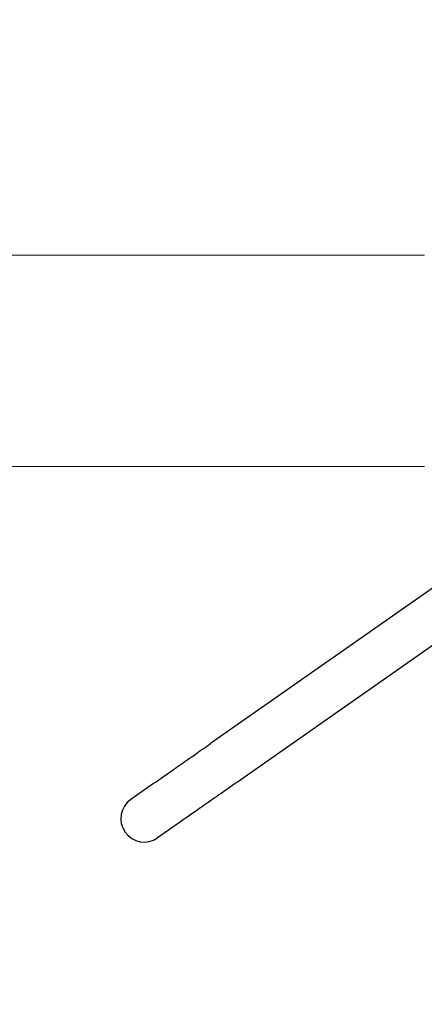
# Model space of a CAD drawing. Extents: x 0 to 796, y 0 to 496.
# Tile 105 of 222: x 113.22 to 117.54, y 405.28 to 415.78. Entities that reach past the tile are written whole.
import ezdxf

# ---------------------------------------------------------------- set-up
doc = ezdxf.new("R2010")
doc.units = 0
doc.header["$LTSCALE"] = 12
doc.header["$MEASUREMENT"] = 0
doc.layers.get('0').update_dxf_attribs({"linetype": 'CONTINUOUS'})
doc.layers.add('D', color=2, linetype='CONTINUOUS')
doc.layers.add('X', color=1, linetype='CONTINUOUS')
doc.styles.get("Standard").update_dxf_attribs({"font": 'SIMPLEX.SHX', "width": 0.875})
doc.dimstyles.get("Standard").update_dxf_attribs({"dimscale": 28, "dimtxt": 0.125, "dimasz": 0.125, "dimexe": 0.04375, "dimexo": 0.0625, "dimgap": 0.04375, "dimtad": 0, "dimtih": 1, "dimtoh": 1, "dimdec": 4, "dimzin": 12, "dimdsep": 46, "dimlunit": 5, "dimtxsty": 'Standard', "dimcen": 0, "dimclrd": 256, "dimclre": 256, "dimclrt": 256, "dimadec": 1, "dimazin": 3, "dimtfac": 0.875, "dimtdec": 4, "dimtofl": 0, "dimtmove": 0, "dimatfit": 2, "dimfxl": 1, "dimtolj": 1, "dimtzin": 12, "dimlwd": 13, "dimlwe": 13, "dimarcsym": 0})

# ---------------------------------------------------------------- blocks, each defined once
blk = doc.blocks.new('*D117')
at = {"layer": 'D', "lineweight": 13, "transparency": 16777216}
for p, q in [((180.935, 421.44), (180.935, 343.478)), ((67.578, 410.82), (67.578, 343.478)), ((71.078, 344.703), (115.703, 344.703)), ((177.435, 344.703), (132.81, 344.703))]:
    blk.add_line(p, q, dxfattribs=at)
at = {"layer": 'D', "transparency": 16777216}
for points in [[(71.078, 345.287), (71.078, 344.12), (67.578, 344.703)], [(177.435, 345.287), (177.435, 344.12), (180.935, 344.703)]]:
    blk.add_solid(points, dxfattribs=at)
at = {"layer": 'D', "transparency": 16777216, "insert": (124.256, 344.703), "char_height": 3.5, "attachment_point": 5}
blk.add_mtext('\\A1;113{\\H0.875x;\\S1/2;}{}{\\C2;%%p1}', dxfattribs=at)
blk = doc.blocks.new('*D118')
at = {"layer": 'D', "lineweight": 13, "transparency": 16777216}
for p, q in [((102.502, 421.927), (102.502, 356.465)), ((174.547, 421.927), (174.547, 356.465)), ((106.002, 357.69), (134.82, 357.69)), ((171.047, 357.69), (142.229, 357.69))]:
    blk.add_line(p, q, dxfattribs=at)
at = {"layer": 'D', "transparency": 16777216}
for points in [[(106.002, 358.273), (106.002, 357.106), (102.502, 357.69)], [(171.047, 358.273), (171.047, 357.106), (174.547, 357.69)]]:
    blk.add_solid(points, dxfattribs=at)
at = {"layer": 'D', "transparency": 16777216, "insert": (138.525, 357.69), "char_height": 3.5, "attachment_point": 5}
blk.add_mtext('\\A1;72', dxfattribs=at)
blk = doc.blocks.new('GASTRAIN TOP')
at = {"layer": 'X', "lineweight": 0}
for p, q in [((-50.1, 371.312), (-54.698, 371.312)), ((-50.1, 369.058), (-54.698, 369.058))]:
    blk.add_line(p, q, dxfattribs=at)

msp = doc.modelspace()

# ---------------------------------------------------------------- linework, layer by layer
for p, q in [((118.57733, 410.38068), (115.26132, 408.05879)), ((118.86411, 409.9711), (115.54811, 407.64921)), ((114.65294, 407.63279), (114.41067, 407.46315)), ((114.93972, 407.22321), (114.69746, 407.05358))]:
    msp.add_line(p, q)
for centre, radius, start, end in [((138.00229, 423.67699), 36.54466, 200.733327, 71.451702), ((114.55406, 407.25837), 0.25, 125, 305), ((138.00229, 423.67699), 31.5, 211.925965, 224.573995)]:
    msp.add_arc(centre, radius, start, end)
for points in [[(114.65294, 407.63279), (114.66217, 407.63926), (114.68245, 407.65346), (114.74207, 407.69521), (114.78225, 407.72334), (114.87698, 407.78967), (114.93276, 407.82873), (115.05249, 407.91256), (115.11798, 407.95842), (115.20963, 408.02259), (115.2355, 408.04071), (115.26132, 408.05879)], [(115.54811, 407.64921), (115.48175, 407.60275), (115.41454, 407.55568), (115.28858, 407.46749), (115.22824, 407.42524), (115.12241, 407.35113), (115.07555, 407.31832), (115.00123, 407.26628), (114.9728, 407.24638), (114.94854, 407.22938), (114.94332, 407.22573), (114.93972, 407.22321)]]:
    msp.add_open_spline(points, degree=3, knots=[0, 0, 0, 0, 0.24302637, 0.24302637, 0.48684426, 0.48684426, 0.7306335, 0.7306335, 0.97442377, 0.97442377, 1.06897967, 1.06897967, 1.06897967, 1.06897967])

# ---------------------------------------------------------------- block references
msp.add_blockref('GASTRAIN TOP', (167.64384, 41.95799))

# ---------------------------------------------------------------- dimensions: what is measured, and where the dimension line sits
at = {"layer": 'D'}
dim = msp.add_linear_dim(base=(102.50229, 357.68981), p1=(174.54694, 423.67699), p2=(102.50229, 423.67699), text='72', dimstyle='Standard', dxfattribs=at)
dim.commit()
dim.dimension.update_dxf_attribs({"geometry": '*D118', "text_midpoint": (138.52462, 357.68981)})
dim = msp.add_linear_dim(base=(180.93479, 344.70327), p1=(67.57797, 412.56969), p2=(180.93479, 423.19001), text='<>{}{\\C2;%%p1}', dimstyle='Standard', override={"dimdec": 1}, dxfattribs=at)
dim.commit()
dim.dimension.update_dxf_attribs({"geometry": '*D117', "text_midpoint": (124.25638, 344.70327)})

doc.saveas('drawing.dxf')
